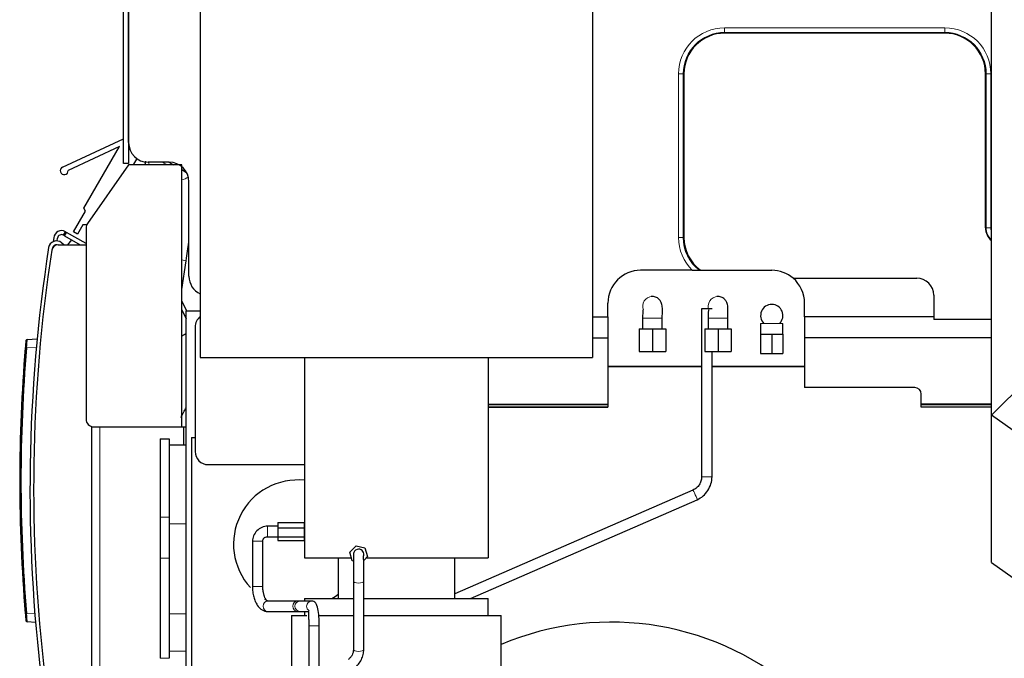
# Model space of a CAD drawing. Header units: inches. Extents: x 0 to 20790, y -12 to 14700.
# Tile 240 of 256: x 9112 to 9863, y 5576 to 6064. Entities that reach past the tile are written whole.
import ezdxf

# ---------------------------------------------------------------- set-up
doc = ezdxf.new("R2010")
doc.units = ezdxf.units.IN
doc.layers.add('1', color=7, linetype='Continuous', true_color=0xffffff)

msp = doc.modelspace()

# ---------------------------------------------------------------- linework, layer by layer
at = {"layer": '1', "color": 2, "linetype": 'Continuous', "lineweight": 25}
for p, q in [((9249.91, 6133.396), (9249.91, 5805.796)), ((9549.11, 6133.396), (9549.11, 5805.796)), ((9191.31, 5953.811), (9191.31, 6084.66)), ((9195.31, 6084.568), (9195.31, 5972.503)), ((9853.31, 5761.645), (9853.31, 6079.71)), ((9195.31, 5969.788), (9195.31, 6070.797)), ((9817.81, 6053.297), (9649.81, 6053.297)), ((9618.81, 6022.297), (9618.81, 5897.297)), ((9848.81, 5904.797), (9848.81, 6022.297)), ((9144.894, 5951.031), (9191.309, 5972.638)), ((9195.31, 5972.503), (9195.31, 5953.811)), ((9188.382, 5966.863), (9149.147, 5948.598)), ((9161.227, 5919.769), (9188.382, 5966.863)), ((9201.527, 5957.63), (9198.715, 5952.752)), ((9226.319, 5954.797), (9210.301, 5954.797)), ((9225.977, 5954.797), (9229.516, 5952.754)), ((9195.186, 5952.753), (9163.895, 5908.065)), ((9195.31, 5953.811), (9191.31, 5953.811)), ((9235.81, 5952.753), (9195.186, 5952.753)), ((9235.809, 5949.12), (9239.467, 5947.008)), ((9235.81, 5752.8), (9235.81, 5952.753)), ((9241.31, 5867.788), (9241.31, 5939.806)), ((9153.396, 5901.653), (9162.536, 5917.504)), ((9162.536, 5917.504), (9161.227, 5919.769)), ((9160.514, 5906.991), (9156.428, 5899.905)), ((9163.295, 5906.986), (9160.514, 5906.991)), ((9162.81, 5904.624), (9162.81, 5758.8)), ((9138.176, 5897.19), (9137.868, 5894.263)), ((9140.932, 5894.711), (9141.16, 5896.876)), ((9145.643, 5899.161), (9147.143, 5901.759)), ((9146.509, 5898.661), (9145.643, 5899.161)), ((9146.509, 5898.661), (9158.393, 5891.8)), ((9147.143, 5901.759), (9148.009, 5901.259)), ((9162.81, 5892.714), (9148.009, 5901.259)), ((9148.941, 5891.8), (9152.059, 5895.457)), ((9156.428, 5899.905), (9153.396, 5901.653)), ((9141.592, 5891.8), (9162.81, 5891.8)), ((9145.912, 5891.8), (9144.133, 5893.317)), ((9235.81, 5857.55), (9239.16, 5879.647)), ((9625.214, 5872.297), (9585.81, 5872.297)), ((9631.48, 5872.297), (9685.81, 5872.297)), ((9853.31, 5761.645), (9964.609, 5872.944)), ((9702.058, 5866.297), (9796.31, 5866.297)), ((9594.805, 5852.297), (9593.805, 5852.296)), ((9594.805, 5852.296), (9594.571, 5852.293)), ((9644.805, 5852.297), (9643.805, 5852.296)), ((9644.805, 5852.297), (9644.571, 5852.293)), ((9809.31, 5853.297), (9809.31, 5834.797)), ((9239.602, 5841.295), (9235.81, 5848.736)), ((9235.81, 5842.128), (9239.31, 5835.259)), ((9560.81, 5836.797), (9560.81, 5847.297)), ((9640.24, 5842.796), (9632.24, 5842.796)), ((9632.24, 5842.796), (9632.24, 5714.649)), ((9710.81, 5836.797), (9710.81, 5847.297)), ((9239.31, 5841.295), (9249.91, 5841.295)), ((9239.31, 5081.295), (9239.31, 5841.295)), ((9549.107, 5836.797), (9560.81, 5836.797)), ((9560.81, 5836.797), (9560.81, 5820.797)), ((9587.31, 5835.854), (9587.31, 5827.519)), ((9602.31, 5827.519), (9602.31, 5835.854)), ((9637.31, 5835.854), (9637.31, 5827.519)), ((9652.31, 5827.519), (9652.31, 5835.854)), ((9809.31, 5836.797), (9710.81, 5836.797)), ((9710.81, 5836.797), (9710.81, 5820.797)), ((9853.31, 5834.797), (9809.31, 5834.797)), ((9246.004, 5828.989), (9246.004, 5733.989)), ((9584.675, 5827.519), (9594.81, 5827.519)), ((9584.675, 5827.519), (9584.675, 5810.219)), ((9594.81, 5827.519), (9604.945, 5827.519)), ((9594.81, 5827.519), (9594.81, 5810.219)), ((9604.945, 5827.519), (9604.945, 5810.219)), ((9634.675, 5827.519), (9644.81, 5827.519)), ((9634.675, 5827.519), (9634.675, 5810.219)), ((9644.81, 5827.519), (9654.945, 5827.519)), ((9644.81, 5827.519), (9644.81, 5810.219)), ((9654.945, 5827.519), (9654.945, 5810.219)), ((9677.31, 5831.797), (9677.31, 5823.556)), ((9694.31, 5823.556), (9694.31, 5831.797)), ((9117.947, 5819.548), (9125.565, 5819.947)), ((9549.107, 5820.797), (9560.81, 5820.797)), ((9560.81, 5820.797), (9560.81, 5770.182)), ((9677.31, 5823.556), (9681.56, 5823.556)), ((9677.31, 5823.556), (9677.31, 5808.797)), ((9681.56, 5823.556), (9685.81, 5823.556)), ((9685.81, 5823.556), (9690.06, 5823.556)), ((9685.81, 5823.556), (9685.81, 5808.797)), ((9690.06, 5823.556), (9694.31, 5823.556)), ((9694.31, 5823.556), (9694.31, 5808.797)), ((9853.309, 5820.797), (9710.81, 5820.797)), ((9710.81, 5820.797), (9710.81, 5782.796)), ((9249.91, 5805.796), (9549.11, 5805.796)), ((9329.51, 5805.796), (9329.51, 5652.796)), ((9469.51, 5805.796), (9469.51, 5652.796)), ((9584.675, 5810.219), (9594.81, 5810.219)), ((9594.81, 5810.219), (9604.945, 5810.219)), ((9634.675, 5810.219), (9644.81, 5810.219)), ((9640.24, 5714.649), (9640.24, 5810.219)), ((9644.81, 5810.219), (9654.945, 5810.219)), ((9677.31, 5808.797), (9685.81, 5808.797)), ((9685.81, 5808.797), (9694.31, 5808.797)), ((9560.81, 5798.797), (9632.24, 5798.797)), ((9560.813, 5798.797), (9632.239, 5798.797)), ((9632.241, 5798.796), (9560.815, 5798.796)), ((9640.24, 5798.797), (9710.81, 5798.797)), ((9640.24, 5798.797), (9710.808, 5798.797)), ((9710.814, 5798.796), (9640.254, 5798.796)), ((9794.81, 5782.796), (9710.81, 5782.796)), ((9799.81, 5770.182), (9799.81, 5777.796)), ((9469.508, 5770.182), (9560.81, 5770.182)), ((9469.508, 5767.797), (9560.81, 5767.797)), ((9560.81, 5770.182), (9560.81, 5769.745)), ((9560.81, 5769.745), (9560.81, 5768.221)), ((9560.81, 5768.221), (9560.81, 5767.797)), ((9799.81, 5769.745), (9799.81, 5770.182)), ((9853.308, 5770.182), (9799.81, 5770.182)), ((9799.81, 5768.221), (9799.81, 5769.745)), ((9799.81, 5767.797), (9799.81, 5768.221)), ((9853.308, 5767.797), (9799.81, 5767.797)), ((9853.31, 5649.284), (9853.31, 5761.645)), ((10202.689, 5514.596), (9853.31, 5761.645)), ((9167.31, 5752.991), (9167.31, 5752.799)), ((9167.31, 5505.8), (9167.31, 5752.8)), ((9168.81, 5752.8), (9235.81, 5752.8)), ((9235.81, 5752.8), (9237.31, 5752.8)), ((9237.31, 5752.8), (9239.31, 5752.8)), ((9237.31, 5738.956), (9237.31, 5752.8)), ((9243.31, 5744.8), (9246.004, 5744.8)), ((9243.31, 5744.8), (9243.31, 5086.305)), ((9219.31, 5743.629), (9219.31, 5683.799)), ((9219.31, 5743.629), (9226.31, 5743.629)), ((9226.31, 5743.629), (9226.31, 5683.799)), ((9239.31, 5738.959), (9226.31, 5738.959)), ((9256.004, 5723.989), (9329.509, 5723.989)), ((9625.65, 5704.561), (9444.012, 5625.299)), ((9455.986, 5621.796), (9628.849, 5697.229)), ((9219.31, 5683.799), (9219.31, 5652.572)), ((9226.31, 5683.799), (9226.31, 5652.572)), ((9309.191, 5676.983), (9301.191, 5676.983)), ((9309.191, 5679.852), (9329.191, 5679.852)), ((9309.191, 5679.852), (9309.191, 5675.634)), ((9329.191, 5679.852), (9329.191, 5675.634)), ((9329.51, 5678.134), (9329.191, 5678.134)), ((9309.191, 5675.634), (9329.191, 5675.634)), ((9309.191, 5675.634), (9309.191, 5668.765)), ((9329.191, 5675.634), (9329.191, 5668.765)), ((9289.691, 5665.483), (9289.691, 5630.883)), ((9297.691, 5630.883), (9297.691, 5665.483)), ((9301.191, 5668.983), (9309.191, 5668.983)), ((9309.191, 5668.765), (9309.191, 5666.114)), ((9309.191, 5668.765), (9329.191, 5668.765)), ((9309.191, 5666.114), (9329.191, 5666.114)), ((9329.191, 5668.765), (9329.191, 5666.114)), ((9329.191, 5667.832), (9329.51, 5667.832)), ((9363.96, 5657.124), (9368.747, 5662.133)), ((9368.747, 5662.133), (9375.478, 5660.491)), ((9365.904, 5650.474), (9363.96, 5657.124)), ((9375.478, 5660.491), (9377.422, 5653.842)), ((9219.31, 5652.572), (9219.31, 5576.161)), ((9226.31, 5652.572), (9226.31, 5576.161)), ((9329.51, 5652.796), (9365.225, 5652.796)), ((9355.01, 5652.796), (9355.01, 5621.796)), ((9366.784, 5650.26), (9365.904, 5650.474)), ((9377.422, 5653.842), (9374.57, 5650.858)), ((9376.425, 5652.796), (9469.51, 5652.796)), ((9444.01, 5621.796), (9444.01, 5652.796)), ((9853.31, 5649.284), (10201.189, 5403.297)), ((9366.691, 5635.012), (9366.691, 5582.916)), ((9374.691, 5635.013), (9374.69, 5635.05)), ((9374.691, 5582.916), (9374.691, 5635.012)), ((9297.69, 5630.883), (9297.691, 5630.883)), ((9324.049, 5619.883), (9301.319, 5619.883)), ((9335.041, 5619.883), (9326.043, 5619.883)), ((9329.51, 5621.796), (9366.694, 5621.796)), ((9329.51, 5621.796), (9329.51, 5619.883)), ((9374.696, 5621.796), (9469.51, 5621.796)), ((9469.51, 5608.796), (9469.51, 5621.796)), ((9301.319, 5611.883), (9324.049, 5611.883)), ((9326.043, 5611.883), (9332.701, 5611.883)), ((9329.51, 5611.883), (9329.51, 5608.796)), ((9124.365, 5603.61), (9117.947, 5603.946)), ((9319.51, 5608.796), (9319.51, 5541.102)), ((9319.51, 5608.796), (9331.164, 5608.796)), ((9339.903, 5608.796), (9366.689, 5608.796)), ((9374.684, 5608.796), (9399.51, 5608.796)), ((9399.51, 5608.796), (9479.51, 5608.796)), ((9479.51, 5536.594), (9479.51, 5608.796)), ((9332.691, 5600.883), (9332.691, 5479.483)), ((9340.691, 5479.483), (9340.691, 5600.883))]:
    msp.add_line(p, q, dxfattribs=at)
at = {"layer": '1', "color": 110, "linetype": 'Continuous', "lineweight": 13}
for p, q in [((9817.81, 6057.368), (9649.81, 6057.368)), ((9649.81, 6053.832), (9649.81, 6057.368)), ((9817.81, 6053.832), (9649.81, 6053.832)), ((9649.81, 6053.297), (9649.81, 6053.832)), ((9817.81, 6053.832), (9817.81, 6057.368)), ((9817.81, 6053.297), (9817.81, 6053.832)), ((9614.739, 6022.297), (9614.739, 5897.297)), ((9618.274, 6022.297), (9614.739, 6022.297)), ((9618.274, 6022.297), (9618.274, 5897.297)), ((9618.81, 6022.297), (9618.274, 6022.297)), ((9848.81, 6022.297), (9849.345, 6022.297)), ((9849.345, 6022.297), (9852.881, 6022.297)), ((9849.345, 5904.797), (9849.345, 6022.297)), ((9852.881, 5904.797), (9852.881, 6022.297)), ((9848.81, 5904.797), (9849.345, 5904.797)), ((9849.345, 5904.797), (9852.881, 5904.797)), ((9148.009, 5901.259), (9146.509, 5898.661)), ((9618.274, 5897.297), (9614.739, 5897.297)), ((9618.81, 5897.297), (9618.274, 5897.297)), ((9235.657, 5880.178), (9239.16, 5879.647)), ((9587.31, 5835.854), (9594.81, 5835.854)), ((9594.81, 5835.854), (9602.31, 5835.854)), ((9637.31, 5835.854), (9644.81, 5835.854)), ((9644.81, 5835.854), (9652.31, 5835.854)), ((9677.31, 5831.797), (9685.81, 5831.797)), ((9685.81, 5831.797), (9694.31, 5831.797)), ((9124.957, 5813.424), (9117.467, 5813.032)), ((9469.508, 5769.745), (9560.81, 5769.745)), ((9469.508, 5768.221), (9560.81, 5768.221)), ((9853.308, 5769.745), (9799.81, 5769.745)), ((9853.308, 5768.221), (9799.81, 5768.221)), ((9173.31, 5505.8), (9173.31, 5752.8)), ((9632.24, 5714.649), (9640.24, 5714.649)), ((9219.31, 5683.799), (9226.31, 5683.799)), ((9239.31, 5678.799), (9226.31, 5678.799)), ((9301.191, 5676.983), (9301.191, 5668.983)), ((9289.691, 5665.483), (9297.691, 5665.483)), ((9219.31, 5652.572), (9226.31, 5652.572)), ((9374.691, 5635.012), (9374.691, 5635.013)), ((9289.691, 5630.883), (9297.69, 5630.883)), ((9117.467, 5610.463), (9123.831, 5610.129)), ((9239.31, 5610.017), (9226.31, 5610.017)), ((9324.049, 5611.883), (9324.056, 5611.883)), ((9332.691, 5600.883), (9340.691, 5600.883)), ((9239.31, 5581.544), (9226.31, 5581.544)), ((9219.31, 5576.161), (9226.31, 5576.161))]:
    msp.add_line(p, q, dxfattribs=at)
for centre, radius, start, end in [((9649.81, 6022.297), 35.071, 90, 180), ((9649.81, 6022.297), 31.536, 90, 180), ((9817.81, 6022.297), 35.071, 0, 90), ((9817.81, 6022.297), 31.536, 0, 90), ((9861.81, 5904.797), 12.464, 180, 227.003906), ((9861.81, 5904.797), 8.929, 180, 197.83125), ((9649.81, 5897.297), 35.071, 180, 225.466318), ((9649.81, 5897.297), 31.536, 180, 232.443864)]:
    msp.add_arc(centre, radius, start, end, dxfattribs=at)
at = {"layer": '1', "color": 2, "linetype": 'Continuous', "lineweight": 25}
for centre, radius, start, end in [((9649.81, 6022.297), 31, 90, 180), ((9817.81, 6022.297), 31, 0, 90), ((9146.161, 5948.311), 3, 114.962938, 5.494194), ((9144.143, 5896.563), 6, 60, 173.99935), ((9168.81, 5904.624), 6, 145, 180), ((9861.81, 5904.797), 13, 180, 229.166719), ((9140.24, 5888.751), 6, 49.55, 171.176235), ((9144.143, 5896.563), 3, 60, 173.99935), ((9649.81, 5897.297), 31, 180, 233.750679), ((10323.073, 5705.137), 1203, 171.176235, 187.058833), ((10322.87, 5706.219), 1200, 171.308528, 186.912228), ((9141.592, 5886.8), 5, 90, 171.308528), ((9140.24, 5888.751), 3, 81.412273, 168.038658), ((9585.81, 5847.297), 25, 90, 180), ((9685.81, 5847.297), 25, 49.464198, 90), ((9685.81, 5847.297), 25, 0, 49.464198), ((9796.31, 5853.297), 13, 0, 90), ((9685.81, 5837.797), 8.5, 90, 224.904375), ((9685.81, 5837.797), 8.5, 315.095625, 90), ((9256.004, 5828.989), 10, 127.548281, 180), ((9118, 5818.549), 1, 93, 174.889549), ((10312.233, 5711.747), 1200, 175.154216, 184.845784), ((10312.181, 5711.747), 1199, 175.154216, 184.845784), ((9794.81, 5777.796), 5, 0, 90), ((9168.81, 5758.8), 6, 180, 270), ((9256.004, 5733.989), 10, 180, 270), ((9324.31, 5663.295), 49, 83.908594, 222.532695), ((9370.691, 5655.483), 4, 90, 158.27625), ((9370.691, 5655.483), 4, 338.293125, 90), ((9324.31, 5663.295), 49, 302.118088, 308.790919), ((9324.31, 5663.295), 49, 238.889053, 242.370722), ((9118, 5604.945), 1, 185.110451, 267), ((9563.51, 5388.796), 215, 276.874821, 112.993414)]:
    msp.add_arc(centre, radius, start, end, dxfattribs=at)
for centre, major_axis, end_param in [((9210.319, 5969.806, 0), (-10.62, -10.62), 7.0679745), ((9226.301, 5939.788, 0), (10.62, 10.62), 7.0679745), ((9256.319, 5867.806, 0), (-10.62, -10.62), 6.6279775)]:
    msp.add_ellipse(centre, major_axis=major_axis, ratio=0.9987828, start_param=5.4983961, end_param=end_param, dxfattribs=at)
at = {"layer": '1', "color": 110, "linetype": 'Continuous', "lineweight": 13}
for centre, major_axis, ratio, start_param, end_param in [((9230.326, 5961.479), (20.763, -3.148), 0.9947948, 3.6182921, 3.7236336), ((9232.025, 5972.689), (20.763, -3.148), 0.9947948, 4.3209289, 4.5595918), ((9230.326, 5961.479), (20.763, -3.148), 0.9947948, 5.1263548, 5.3883832), ((9594.81, 5844.796), (-0.005, 7.5), 0.9997285, 0.0313343, 1.951342), ((9644.81, 5844.797), (-0.005, 7.5), 0.9997285, 0.0313344, 1.9513441), ((9117.519, 5813.032), (-0.996, 0.084), 0.0044271, 0, 1.5186238), ((9627.249, 5700.895), (-1.6, 3.666), 0.0650602, 3.1415927, 6.2831853), ((9370.691, 5635.012), (4, 0), 0.3646882, 3.156417, 4.712389), ((9370.691, 5635.012), (4, 0), 0.3646882, 4.712389, 6.2831853), ((9301.319, 5615.883), (0, -4), 0.861038, 3.1415927, 4.712389), ((9324.049, 5615.883), (0, -4), 0.861038, 3.1489558, 4.712389), ((9326.043, 5615.883), (0, -4), 0.9939286, 3.1415927, 4.712389), ((9335.041, 5615.883), (0, -4), 0.9939286, 3.1518028, 4.712389), ((9117.519, 5610.463), (0.996, 0.084), 0.0044271, 1.6229689, 3.1415927), ((9301.319, 5615.883), (0, -4), 0.861038, 4.712389, 6.2831853), ((9324.049, 5615.883), (0, -4), 0.861038, 4.712389, 6.2831853), ((9326.043, 5615.883), (0, -4), 0.9939286, 4.712389, 6.2831853), ((9335.041, 5615.883), (0, -4), 0.9939286, 4.712389, 5.7399843), ((9370.691, 5582.916), (4, 0), 0.3646882, 3.1415927, 4.712389), ((9370.691, 5582.916), (4, 0), 0.3646882, 4.712389, 6.2831853)]:
    msp.add_ellipse(centre, major_axis=major_axis, ratio=ratio, start_param=start_param, end_param=end_param, dxfattribs=at)
at = {"layer": '1', "color": 2, "linetype": 'Continuous', "lineweight": 25}
for points, knots in [([(9208.197, 5955.614), (9208.137, 5955.217), (9208.008, 5954.366), (9207.87, 5953.457), (9207.796, 5952.972)], [0, 0, 0, 0, 0.4829321, 1, 1, 1, 1]), ([(9625.214, 5872.297), (9625.447, 5872.297), (9625.913, 5872.297), (9626.379, 5872.297), (9626.671, 5872.297), (9626.729, 5872.297), (9626.846, 5872.297), (9626.904, 5872.297), (9627.079, 5872.297), (9627.195, 5872.297), (9627.541, 5872.297), (9627.769, 5872.297), (9628.223, 5872.297), (9628.448, 5872.297), (9628.782, 5872.297), (9628.893, 5872.297), (9629.031, 5872.297), (9629.058, 5872.297), (9629.113, 5872.297), (9629.141, 5872.297), (9629.223, 5872.297), (9629.278, 5872.297), (9629.55, 5872.297), (9629.764, 5872.297), (9630.182, 5872.297), (9630.387, 5872.297), (9630.588, 5872.297)], [0, 0, 0, 0, 0.125, 0.25, 0.25, 0.28125, 0.28125, 0.3125, 0.3125, 0.375, 0.375, 0.5, 0.5, 0.625, 0.625, 0.6875, 0.6875, 0.703125, 0.703125, 0.71875, 0.71875, 0.75, 0.75, 0.875, 0.875, 1, 1, 1, 1]), ([(9602.31, 5835.854), (9602.325, 5837.219), (9602.346, 5839.573), (9602.356, 5843.006), (9602.365, 5845.359), (9601.491, 5848.024), (9600.204, 5850.02), (9598.359, 5851.465), (9596.426, 5852.169), (9595.36, 5852.294), (9594.806, 5852.297)], [0, 0, 0, 0, 0.1755974, 0.3199786, 0.5101254, 0.5930742, 0.7055086, 0.8451796, 0.9219363, 1, 1, 1, 1]), ([(9652.31, 5835.854), (9652.325, 5837.219), (9652.346, 5839.573), (9652.356, 5843.006), (9652.365, 5845.359), (9651.491, 5848.024), (9650.204, 5850.02), (9648.359, 5851.465), (9646.426, 5852.169), (9645.36, 5852.294), (9644.806, 5852.297)], [0, 0, 0, 0, 0.1755974, 0.3199786, 0.5101254, 0.5930742, 0.7055086, 0.8451796, 0.9219363, 1, 1, 1, 1]), ([(9587.623, 5841.959), (9587.574, 5841.948), (9587.498, 5841.777), (9587.424, 5841.096), (9587.369, 5839.882), (9587.324, 5838.099), (9587.311, 5836.676), (9587.31, 5835.854)], [0, 0, 0, 0, 0.1313055, 0.2926058, 0.4883882, 0.7233743, 1, 1, 1, 1]), ([(9637.623, 5841.959), (9637.574, 5841.948), (9637.498, 5841.777), (9637.424, 5841.096), (9637.369, 5839.882), (9637.324, 5838.099), (9637.311, 5836.677), (9637.31, 5835.854)], [0, 0, 0, 0, 0.1313055, 0.2926058, 0.4883882, 0.7233743, 1, 1, 1, 1]), ([(9117.004, 5818.638), (9117.003, 5818.638), (9117.003, 5818.636), (9117.003, 5818.627), (9117.002, 5818.62), (9117, 5818.594), (9116.995, 5818.54), (9116.987, 5818.453), (9116.98, 5818.374), (9116.977, 5818.345), (9116.973, 5818.299), (9116.972, 5818.283), (9116.969, 5818.25), (9116.967, 5818.233), (9116.96, 5818.146), (9116.953, 5818.068), (9116.938, 5817.898), (9116.929, 5817.805), (9116.911, 5817.604), (9116.902, 5817.496), (9116.889, 5817.351), (9116.886, 5817.321), (9116.881, 5817.262), (9116.873, 5817.171), (9116.865, 5817.078), (9116.848, 5816.886), (9116.825, 5816.619), (9116.799, 5816.329), (9116.783, 5816.141), (9116.78, 5816.103), (9116.773, 5816.026), (9116.769, 5815.988), (9116.759, 5815.871), (9116.752, 5815.792), (9116.732, 5815.553), (9116.703, 5815.227), (9116.674, 5814.89), (9116.652, 5814.632), (9116.645, 5814.545), (9116.633, 5814.414), (9116.629, 5814.37), (9116.622, 5814.282), (9116.618, 5814.237), (9116.599, 5814.015), (9116.569, 5813.658), (9116.538, 5813.297), (9116.523, 5813.116)], [0, 0, 0, 0, 0.0279796, 0.0279796, 0.0593351, 0.0593351, 0.1220461, 0.1847571, 0.1847571, 0.2161126, 0.2161126, 0.2317903, 0.2317903, 0.247468, 0.247468, 0.310179, 0.310179, 0.37289, 0.37289, 0.435601, 0.435601, 0.4512788, 0.4512788, 0.4669565, 0.498312, 0.498312, 0.561023, 0.623734, 0.623734, 0.6394118, 0.6394118, 0.6550895, 0.6550895, 0.686445, 0.686445, 0.749156, 0.811867, 0.811867, 0.8432225, 0.8432225, 0.8589003, 0.8589003, 0.874578, 0.874578, 0.937289, 1, 1, 1, 1]), ([(9632.241, 5714.649), (9632.251, 5713.513), (9631.963, 5711.418), (9630.648, 5708.48), (9628.487, 5706.1), (9626.687, 5705.001), (9625.646, 5704.559)], [0, 0, 0, 0, 0.2580135, 0.5001219, 0.742159, 1, 1, 1, 1]), ([(9628.853, 5697.231), (9630.527, 5697.999), (9633.593, 5699.934), (9637.302, 5704.133), (9639.661, 5709.217), (9640.206, 5712.805), (9640.24, 5714.649)], [0, 0, 0, 0, 0.2455224, 0.5000743, 0.7545827, 1, 1, 1, 1]), ([(9301.191, 5676.983), (9300.472, 5676.972), (9299.033, 5676.815), (9296.183, 5675.885), (9292.938, 5673.736), (9290.789, 5670.491), (9289.858, 5667.641), (9289.702, 5666.202), (9289.691, 5665.483)], [0, 0, 0, 0, 0.1190398, 0.243685, 0.5, 0.756315, 0.8809602, 1, 1, 1, 1]), ([(9297.691, 5665.483), (9297.671, 5666.017), (9297.789, 5666.728), (9298.2, 5667.577), (9298.602, 5668.072), (9299.096, 5668.474), (9299.946, 5668.885), (9300.657, 5669.003), (9301.191, 5668.983)], [0, 0, 0, 0, 0.2722986, 0.3888433, 0.5, 0.6111567, 0.7277014, 1, 1, 1, 1]), ([(9366.975, 5656.964), (9366.954, 5656.902), (9366.914, 5656.477), (9366.86, 5654.925), (9366.812, 5652.525), (9366.772, 5649.481), (9366.739, 5645.98), (9366.714, 5642.243), (9366.697, 5638.475), (9366.693, 5636.132), (9366.691, 5634.99)], [0, 0, 0, 0, 0.1287714, 0.2578079, 0.3851935, 0.5111358, 0.6356566, 0.7586313, 0.8801176, 1, 1, 1, 1]), ([(9374.691, 5635.035), (9374.69, 5636.203), (9374.685, 5638.533), (9374.668, 5642.139), (9374.644, 5645.535), (9374.611, 5648.561), (9374.57, 5651.045), (9374.523, 5652.868), (9374.468, 5653.903), (9374.428, 5654.056), (9374.407, 5654.002)], [0, 0, 0, 0, 0.1308171, 0.2595407, 0.3866272, 0.5124305, 0.6366428, 0.7587883, 0.8790836, 1, 1, 1, 1]), ([(9289.691, 5630.883), (9289.696, 5629.504), (9289.871, 5626.833), (9290.615, 5622.991), (9291.788, 5619.607), (9293.759, 5615.927), (9296.874, 5612.771), (9299.831, 5611.95), (9301.359, 5611.883)], [0, 0, 0, 0, 0.1423342, 0.2820138, 0.4159727, 0.5445462, 0.7859663, 1, 1, 1, 1]), ([(9301.28, 5619.883), (9301.143, 5619.816), (9300.743, 5620.042), (9299.752, 5621.273), (9298.882, 5623.214), (9298.256, 5625.265), (9297.795, 5627.885), (9297.691, 5629.82), (9297.691, 5630.883)], [0, 0, 0, 0, 0.2006591, 0.4255517, 0.5535645, 0.6912668, 0.8383767, 1, 1, 1, 1]), ([(9340.69, 5600.883), (9340.72, 5603.435), (9340.555, 5608.062), (9339.813, 5614.264), (9338.491, 5617.861), (9336.721, 5619.566), (9335.6, 5619.855), (9334.995, 5619.883)], [0, 0, 0, 0, 0.2666017, 0.5199539, 0.7648762, 0.8855959, 1, 1, 1, 1]), ([(9116.523, 5610.378), (9116.526, 5610.333), (9116.53, 5610.288), (9116.538, 5610.197), (9116.549, 5610.062), (9116.561, 5609.928), (9116.584, 5609.66), (9116.614, 5609.306), (9116.644, 5608.958), (9116.666, 5608.699), (9116.673, 5608.613), (9116.685, 5608.485), (9116.688, 5608.443), (9116.696, 5608.358), (9116.699, 5608.316), (9116.717, 5608.107), (9116.745, 5607.782), (9116.772, 5607.473), (9116.799, 5607.173), (9116.811, 5607.028), (9116.827, 5606.852), (9116.83, 5606.817), (9116.836, 5606.748), (9116.845, 5606.645), (9116.854, 5606.547), (9116.87, 5606.355), (9116.892, 5606.113), (9116.911, 5605.897), (9116.924, 5605.745), (9116.929, 5605.696), (9116.935, 5605.625), (9116.937, 5605.602), (9116.941, 5605.557), (9116.943, 5605.535), (9116.953, 5605.427), (9116.966, 5605.272), (9116.977, 5605.15), (9116.984, 5605.071), (9116.987, 5605.046), (9116.99, 5605.013), (9116.99, 5605.002), (9116.992, 5604.982), (9116.993, 5604.973), (9116.997, 5604.928), (9117.002, 5604.875), (9117.004, 5604.856), (9117.004, 5604.856)], [0, 0, 0, 0, 0.0156525, 0.0156525, 0.031305, 0.06261, 0.06261, 0.1252199, 0.1878299, 0.1878299, 0.2191348, 0.2191348, 0.2347873, 0.2347873, 0.2504398, 0.2504398, 0.3130498, 0.3756597, 0.3756597, 0.4382697, 0.4382697, 0.4539222, 0.4539222, 0.4695747, 0.5008796, 0.5008796, 0.5634896, 0.6260995, 0.6260995, 0.6574045, 0.6574045, 0.673057, 0.673057, 0.6887095, 0.6887095, 0.7513194, 0.8139294, 0.8139294, 0.8452344, 0.8452344, 0.8608869, 0.8608869, 0.8765394, 0.8765394, 0.9391493, 1, 1, 1, 1]), ([(9332.686, 5612.132), (9332.676, 5612.123), (9332.55, 5612.002), (9332.441, 5611.495), (9332.44, 5610.1), (9332.541, 5607.836), (9332.66, 5604.654), (9332.687, 5602.235), (9332.692, 5600.883)], [0, 0, 0, 0, 0.0127744, 0.1646899, 0.3390258, 0.5362429, 0.7561447, 1, 1, 1, 1]), ([(9366.691, 5582.894), (9366.698, 5582.136), (9366.536, 5580.706), (9365.794, 5578.645), (9364.542, 5576.777), (9363.434, 5575.712), (9362.782, 5575.209)], [0, 0, 0, 0, 0.2566246, 0.4979178, 0.7404298, 1, 1, 1, 1]), ([(9367.747, 5568.936), (9368.808, 5569.794), (9370.738, 5571.705), (9372.963, 5575.162), (9374.357, 5578.989), (9374.675, 5581.616), (9374.691, 5582.938)], [0, 0, 0, 0, 0.2443635, 0.4987756, 0.7539105, 1, 1, 1, 1])]:
    msp.add_open_spline(points, degree=3, knots=knots, dxfattribs=at)
for points, degree in [([(9239.16, 5879.647), (9239.889, 5884.46), (9240.607, 5889.194), (9241.314, 5893.858)], 3), ([(9630.588, 5872.297), (9630.884, 5872.297), (9631.181, 5872.297), (9631.48, 5872.297)], 3), ([(9238.959, 5823.799), (9237.762, 5823.127), (9236.58, 5822.427), (9235.413, 5821.698)], 3), ([(9235.311, 5759.907), (9236.45, 5762.529), (9237.742, 5765.049), (9239.173, 5767.423)], 3), ([(9326.034, 5619.883), (9325.67, 5619.883), (9324.042, 5619.883)], 2), ([(9324.057, 5611.883), (9325.688, 5611.883), (9326.052, 5611.883)], 2)]:
    msp.add_open_spline(points, degree=degree, dxfattribs=at)
at = {"layer": '1', "color": 110, "linetype": 'Continuous', "lineweight": 13}
for points, knots in [([(9117.467, 5813.032), (9117.48, 5813.246), (9117.508, 5813.672), (9117.535, 5814.095), (9117.553, 5814.357), (9117.556, 5814.41), (9117.563, 5814.514), (9117.574, 5814.67), (9117.584, 5814.824), (9117.604, 5815.129), (9117.632, 5815.527), (9117.658, 5815.911), (9117.678, 5816.193), (9117.684, 5816.287), (9117.694, 5816.425), (9117.697, 5816.471), (9117.704, 5816.561), (9117.707, 5816.606), (9117.723, 5816.828), (9117.748, 5817.17), (9117.771, 5817.484), (9117.788, 5817.71), (9117.793, 5817.784), (9117.801, 5817.892), (9117.804, 5817.928), (9117.809, 5817.998), (9117.812, 5818.032), (9117.825, 5818.203), (9117.835, 5818.33), (9117.854, 5818.567), (9117.862, 5818.676), (9117.879, 5818.877), (9117.887, 5818.968), (9117.896, 5819.071), (9117.897, 5819.091), (9117.901, 5819.13), (9117.902, 5819.149), (9117.907, 5819.203), (9117.91, 5819.237), (9117.919, 5819.329), (9117.929, 5819.433), (9117.937, 5819.495), (9117.943, 5819.537), (9117.946, 5819.548), (9117.947, 5819.548)], [0, 0, 0, 0, 0.0625, 0.125, 0.125, 0.140625, 0.140625, 0.15625, 0.1875, 0.1875, 0.25, 0.3125, 0.3125, 0.34375, 0.34375, 0.359375, 0.359375, 0.375, 0.375, 0.4375, 0.5, 0.5, 0.53125, 0.53125, 0.546875, 0.546875, 0.5625, 0.5625, 0.625, 0.625, 0.6875, 0.6875, 0.75, 0.75, 0.765625, 0.765625, 0.78125, 0.78125, 0.8125, 0.8125, 0.875, 0.9375, 0.9375, 1, 1, 1, 1]), ([(9117.947, 5603.946), (9117.946, 5603.947), (9117.941, 5603.968), (9117.933, 5604.031), (9117.927, 5604.084), (9117.926, 5604.096), (9117.924, 5604.119), (9117.92, 5604.157), (9117.916, 5604.2), (9117.907, 5604.294), (9117.894, 5604.438), (9117.879, 5604.62), (9117.868, 5604.747), (9117.866, 5604.773), (9117.862, 5604.826), (9117.86, 5604.853), (9117.853, 5604.937), (9117.848, 5604.994), (9117.834, 5605.173), (9117.814, 5605.428), (9117.793, 5605.714), (9117.776, 5605.94), (9117.77, 5606.017), (9117.761, 5606.136), (9117.759, 5606.176), (9117.753, 5606.258), (9117.75, 5606.299), (9117.734, 5606.507), (9117.722, 5606.679), (9117.697, 5607.032), (9117.671, 5607.396), (9117.645, 5607.781), (9117.628, 5608.027), (9117.624, 5608.077), (9117.617, 5608.177), (9117.614, 5608.227), (9117.604, 5608.379), (9117.597, 5608.48), (9117.576, 5608.786), (9117.549, 5609.197), (9117.521, 5609.615), (9117.494, 5610.036), (9117.48, 5610.248), (9117.467, 5610.463)], [0, 0, 0, 0, 0.0625, 0.125, 0.125, 0.140625, 0.140625, 0.15625, 0.1875, 0.1875, 0.25, 0.3125, 0.3125, 0.328125, 0.328125, 0.34375, 0.34375, 0.375, 0.375, 0.4375, 0.5, 0.5, 0.53125, 0.53125, 0.546875, 0.546875, 0.5625, 0.5625, 0.625, 0.625, 0.6875, 0.75, 0.75, 0.765625, 0.765625, 0.78125, 0.78125, 0.8125, 0.8125, 0.875, 0.9375, 0.9375, 1, 1, 1, 1])]:
    msp.add_open_spline(points, degree=3, knots=knots, dxfattribs=at)

doc.saveas('drawing.dxf')
